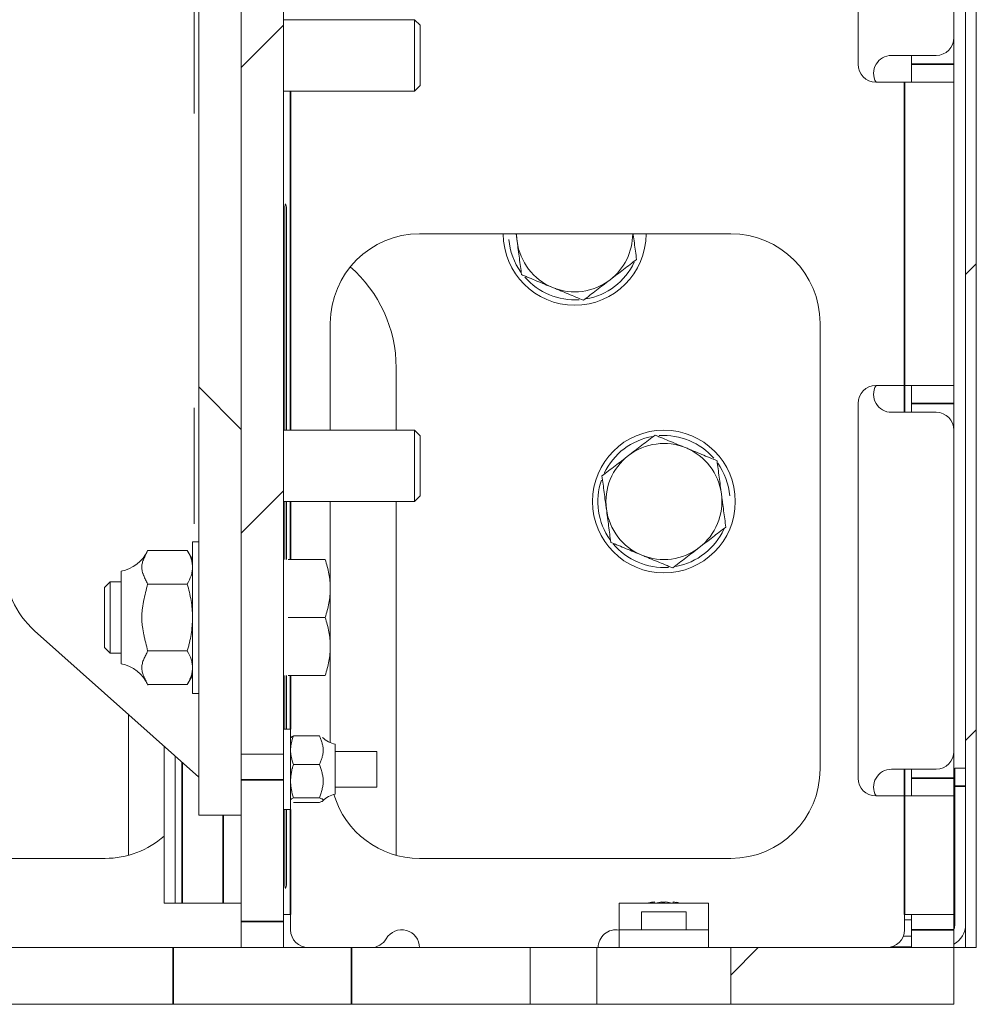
# Model space of a CAD drawing. Header units: millimetres. Extents: x 4 to 1188, y 1 to 840.
# Tile 236 of 256: x 866 to 880, y 291 to 306. Entities that reach past the tile are written whole.
import ezdxf

# ---------------------------------------------------------------- set-up
doc = ezdxf.new("R2010")
doc.units = ezdxf.units.MM
doc.layers.add('1', color=7, linetype='Continuous')

msp = doc.modelspace()

# ---------------------------------------------------------------- hatches: boundary and pattern name
at = {"layer": '1', "linetype": 'Continuous', "lineweight": 35}
h = msp.add_hatch(dxfattribs=at)
h.set_pattern_fill('ANSI31', color=154, scale=1.55, angle=-2.13e-14, style=0)
edge = h.paths.add_edge_path(flags=0)
edge.add_line((879.614, 328.182), (878.2407, 328.182))
edge.add_line((878.2407, 328.182), (878.2407, 328.342))
edge.add_line((878.2407, 328.342), (879.614, 328.342))
edge.add_arc((879.614, 328.0086), 0.3333, 0, 90, ccw=False)
edge.add_line((879.9473, 328.0086), (879.9473, 292.0753))
edge.add_line((879.9473, 292.0753), (879.7873, 292.0753))
edge.add_line((879.7873, 292.0753), (879.7873, 328.0086))
edge.add_arc((879.614, 328.0086), 0.1733, 0, 90)
h = msp.add_hatch(dxfattribs=at)
h.set_pattern_fill('ANSI31', color=154, scale=1.55, angle=-2.13e-14, style=0)
h.paths.add_polyline_path([(868.964, 294.9672), (868.964, 315.942), (869.5973, 315.942), (869.5973, 294.9672)], flags=0)
h.paths.add_polyline_path([(868.964, 325.2753), (868.964, 327.0086), (869.5973, 327.0086), (869.5973, 325.2753)], flags=0)
h = msp.add_hatch(dxfattribs=at)
h.set_pattern_fill('ANSI31', color=154, scale=1.55, angle=89.9544, style=0)
h.paths.add_polyline_path([(868.964, 294.0564), (868.3307, 294.0564), (868.3307, 310.2564), (868.964, 310.2564)], flags=0)
h = msp.add_hatch(dxfattribs=at)
h.set_pattern_fill('ANSI31', color=154, scale=1.55, angle=-2.13e-14, style=0)
h.paths.add_polyline_path([(865.2807, 292.0753), (865.2807, 291.2286), (864.2804, 291.2286), (864.2804, 292.0753)], flags=0)
h.paths.add_polyline_path([(873.2807, 291.2286), (873.2807, 292.0753), (874.281, 292.0753), (874.281, 291.2286)], flags=0)
h.paths.add_polyline_path([(862.281, 291.2286), (858.9473, 291.2286), (858.9473, 292.0753), (862.281, 292.0753)], flags=0)
h.paths.add_polyline_path([(876.2804, 292.0753), (879.614, 292.0753), (879.614, 291.2286), (876.2804, 291.2286)], flags=0)

# ---------------------------------------------------------------- linework, layer by layer
at = {"layer": '1', "color": 154, "linetype": 'Continuous', "lineweight": 13}
for p, q in [((879.7873, 292.0753), (879.7873, 328.0086)), ((879.9473, 328.0086), (879.9473, 292.0753)), ((868.964, 294.9672), (868.964, 315.942)), ((869.5973, 315.942), (869.5973, 294.9672)), ((878.1807, 310.8753), (878.1807, 305.2753)), ((879.614, 305.6753), (879.614, 310.4753)), ((868.3307, 294.0564), (868.3307, 310.2564)), ((868.964, 310.2564), (868.964, 294.0564)), ((868.264, 305.842), (868.264, 306.2753)), ((871.554, 305.942), (869.5974, 305.942)), ((871.6373, 305.8586), (871.554, 305.942)), ((871.554, 304.8753), (871.554, 305.942)), ((868.264, 304.9753), (868.264, 305.842)), ((871.6373, 305.8586), (871.6373, 304.9586)), ((879.614, 305.2753), (879.614, 305.6753)), ((878.6807, 305.4086), (879.3473, 305.4086)), ((878.9807, 305.4086), (878.9807, 305.2753)), ((878.9807, 305.0086), (878.9807, 305.2753)), ((879.614, 305.2753), (879.614, 305.0086)), ((868.264, 304.542), (868.264, 304.9753)), ((869.5974, 304.8753), (871.554, 304.8753)), ((871.554, 304.8753), (871.6373, 304.9586)), ((878.4473, 305.0086), (878.874, 305.0086)), ((878.874, 305.0086), (879.614, 305.0086)), ((879.614, 300.4753), (879.614, 305.0086)), ((869.6183, 303.142), (869.6183, 299.8086)), ((869.6405, 299.8086), (869.6405, 303.142)), ((871.6307, 302.742), (876.2807, 302.742)), ((870.2973, 299.8085), (870.2973, 301.4086)), ((877.614, 301.4086), (877.614, 294.742)), ((871.2807, 300.742), (871.2807, 299.8086)), ((878.4473, 300.4753), (878.874, 300.4753)), ((879.614, 300.4753), (878.874, 300.4753)), ((878.9807, 300.2086), (878.9807, 300.4753)), ((879.614, 300.4753), (879.614, 300.2086)), ((878.1807, 300.2086), (878.1807, 294.6086)), ((878.9807, 300.2086), (878.9807, 300.0753)), ((879.614, 299.8086), (879.614, 300.2086)), ((868.264, 299.7086), (868.264, 300.142)), ((879.3473, 300.0753), (878.6807, 300.0753)), ((871.554, 299.8086), (869.5974, 299.8086)), ((871.6373, 299.7253), (871.554, 299.8086)), ((871.554, 298.742), (871.554, 299.8086)), ((871.6373, 299.7253), (871.6373, 298.8253)), ((879.614, 295.0086), (879.614, 299.8086)), ((868.264, 298.842), (868.264, 299.7086)), ((868.264, 298.4086), (868.264, 298.842)), ((869.5974, 298.742), (871.554, 298.742)), ((869.6183, 298.7419), (869.6183, 297.8753)), ((869.6405, 297.8753), (869.6405, 298.7419)), ((870.2973, 297.8753), (870.2973, 298.742)), ((871.2807, 298.7419), (871.2807, 293.4555)), ((871.554, 298.742), (871.6373, 298.8253)), ((868.3307, 298.142), (868.2382, 298.142)), ((868.2382, 298.142), (868.2382, 297.0086)), ((867.5685, 298.0094), (868.1608, 298.0094)), ((868.2382, 297.8753), (868.1608, 298.0094)), ((870.2199, 297.8753), (869.6681, 297.8753)), ((870.2973, 297.8753), (870.2973, 297.442)), ((867.1715, 296.3153), (867.1715, 297.702)), ((867.0073, 297.542), (866.924, 297.4586)), ((867.1716, 297.542), (867.0073, 297.542)), ((867.0073, 297.0086), (867.0073, 297.542)), ((867.5685, 297.509), (868.1608, 297.509)), ((866.924, 297.4586), (866.924, 297.0086)), ((870.2973, 297.442), (870.2973, 296.5753)), ((866.924, 297.0086), (866.924, 296.5586)), ((867.0073, 296.4753), (867.0073, 297.0086)), ((868.2382, 297.0086), (868.2382, 295.8753)), ((870.2199, 297.0086), (869.6681, 297.0086)), ((868.3306, 294.6222), (865.8795, 296.8119)), ((866.924, 296.5586), (867.0073, 296.4753)), ((867.5685, 296.5083), (868.1608, 296.5083)), ((870.2973, 296.5753), (870.2973, 296.142)), ((867.0073, 296.4753), (867.1716, 296.4753)), ((868.1608, 296.0079), (868.2382, 296.142)), ((869.6183, 296.142), (869.6183, 295.342)), ((869.6405, 295.342), (869.6405, 296.142)), ((870.2199, 296.142), (869.6681, 296.142)), ((870.2973, 295.1373), (870.2973, 296.142)), ((867.5685, 296.0079), (868.1608, 296.0079)), ((868.2382, 295.8753), (868.3307, 295.8753)), ((867.2807, 293.4546), (867.2807, 295.5603)), ((869.704, 295.342), (869.5973, 295.342)), ((869.704, 294.142), (869.704, 295.342)), ((870.1362, 295.2397), (869.7457, 295.2397)), ((867.8173, 292.742), (867.8173, 295.0808)), ((870.3707, 295.0868), (870.3707, 295.1153)), ((870.3707, 294.3686), (870.3707, 295.0868)), ((870.9907, 295.0086), (870.3707, 295.0086)), ((870.9907, 295.0086), (870.9907, 294.4753)), ((879.614, 294.6086), (879.614, 295.0087)), ((867.9773, 292.742), (867.9773, 294.938)), ((869.5973, 294.9672), (868.964, 294.9672)), ((869.5973, 294.9672), (869.5973, 294.5848)), ((870.1362, 294.8121), (869.7457, 294.8121)), ((878.6807, 294.742), (879.3473, 294.742)), ((878.9807, 294.742), (878.9807, 294.6086)), ((879.6273, 294.4886), (879.6273, 294.7553)), ((879.6273, 294.7553), (879.7873, 294.7553)), ((869.5973, 294.5848), (869.5973, 292.4658)), ((878.9807, 294.342), (878.9807, 294.6086)), ((879.614, 294.6086), (879.614, 294.342)), ((870.3707, 294.4753), (870.9907, 294.4753)), ((879.6273, 292.422), (879.6273, 294.4886)), ((870.1362, 294.3143), (869.7457, 294.3143)), ((878.874, 294.342), (878.4473, 294.342)), ((878.874, 294.342), (879.614, 294.342)), ((879.614, 292.5711), (879.614, 294.342)), ((869.5973, 294.142), (869.704, 294.142)), ((869.6183, 294.142), (869.6183, 293.0086)), ((869.6405, 293.0086), (869.6405, 294.142)), ((870.1362, 294.2442), (869.7457, 294.2442)), ((868.964, 294.0564), (868.3307, 294.0564)), ((868.964, 294.0564), (868.964, 292.4658)), ((864.4807, 293.4086), (866.934, 293.4086)), ((876.2807, 293.4086), (871.6307, 293.4086)), ((867.8173, 292.742), (867.9773, 292.742)), ((867.9773, 292.742), (868.084, 292.742)), ((868.084, 292.742), (868.6973, 292.742)), ((868.964, 292.742), (868.6973, 292.742)), ((874.614, 292.342), (874.614, 292.742)), ((874.614, 292.742), (875.9473, 292.742)), ((875.1438, 292.742), (875.1413, 292.759)), ((875.2519, 292.7439), (875.2515, 292.759)), ((875.4176, 292.742), (875.42, 292.759)), ((875.9473, 292.342), (875.9473, 292.742)), ((869.5973, 292.5711), (869.704, 292.5711)), ((869.704, 292.342), (869.704, 292.5711)), ((874.9473, 292.342), (874.9473, 292.6086)), ((874.9473, 292.6086), (875.614, 292.6086)), ((875.614, 292.6086), (875.614, 292.342)), ((879.614, 292.5711), (878.874, 292.5711)), ((878.874, 292.342), (878.874, 292.5711)), ((878.9807, 292.342), (878.9807, 292.5711)), ((879.614, 292.342), (879.614, 292.5711)), ((868.964, 292.0753), (868.964, 292.4658)), ((869.5973, 292.4658), (869.5973, 292.0753)), ((878.9807, 292.4916), (878.874, 292.4916)), ((874.614, 292.0753), (874.614, 292.342)), ((874.614, 292.342), (875.9473, 292.342)), ((875.9473, 292.0753), (875.9473, 292.342)), ((878.9807, 292.2486), (878.8572, 292.2486)), ((878.9807, 292.0753), (878.9807, 292.342)), ((879.614, 292.342), (879.614, 292.0753)), ((867.9473, 292.0753), (865.2807, 292.0753)), ((870.614, 292.0753), (867.9473, 292.0753)), ((873.2807, 292.0753), (870.614, 292.0753)), ((873.2807, 291.2286), (873.2807, 292.0753)), ((873.2807, 292.0753), (874.281, 292.0753)), ((874.281, 292.0753), (874.281, 291.2286)), ((876.2804, 292.0753), (874.281, 292.0753)), ((876.2804, 292.0753), (879.614, 292.0753)), ((876.2804, 291.2286), (876.2804, 292.0753)), ((878.9807, 292.0886), (878.6906, 292.0886)), ((879.614, 292.0753), (879.614, 291.2286)), ((879.7873, 292.0753), (879.614, 292.0753)), ((879.9473, 292.0753), (879.7873, 292.0753)), ((867.9473, 291.2286), (865.2807, 291.2286)), ((870.614, 291.2286), (867.9473, 291.2286)), ((873.2807, 291.2286), (870.614, 291.2286)), ((874.281, 291.2286), (873.2807, 291.2286)), ((876.2804, 291.2286), (874.281, 291.2286)), ((879.614, 291.2286), (876.2804, 291.2286))]:
    msp.add_line(p, q, dxfattribs=at)
at = {"layer": '1', "color": 154, "linetype": 'Continuous', "lineweight": 35}
for p, q in [((878.9807, 305.2753), (879.614, 305.2753)), ((869.704, 304.8755), (869.704, 299.8091)), ((878.874, 300.4753), (878.874, 305.0086)), ((878.874, 300.4753), (878.874, 300.0752)), ((879.614, 300.2086), (878.9807, 300.2086)), ((869.704, 298.7423), (869.704, 297.8753)), ((869.704, 296.1423), (869.704, 295.3424)), ((868.084, 292.742), (868.084, 294.843)), ((878.874, 294.742), (878.874, 294.3421)), ((869.5973, 294.5848), (868.964, 294.5848)), ((878.9807, 294.6086), (879.614, 294.6086)), ((879.7873, 294.4886), (879.6273, 294.4886)), ((878.874, 292.5711), (878.874, 294.342)), ((869.704, 294.142), (869.704, 292.5711)), ((868.6973, 294.0566), (868.6973, 292.742)), ((868.964, 292.4658), (869.5973, 292.4658)), ((878.9807, 292.342), (879.614, 292.342)), ((867.9473, 291.2286), (867.9473, 292.0753)), ((870.614, 291.2286), (870.614, 292.0753))]:
    msp.add_line(p, q, dxfattribs=at)
at = {"layer": '1', "color": 154, "linetype": 'Continuous', "lineweight": 13}
msp.add_circle((875.2807, 298.742), 1.0667, dxfattribs=at)
for centre, radius, start, end in [((879.3473, 305.6753), 0.2667, 270, 0), ((878.6807, 305.142), 0.2667, 90, 209.99766), ((878.4473, 305.2753), 0.2667, 180, 270), ((871.6307, 301.4086), 1.3333, 90, 180), ((873.9473, 302.742), 1.0667, 180, 0), ((873.9473, 302.742), 0.8667, 179.99922, 187.55172), ((873.9473, 302.742), 0.8667, 307.55172, 359.99922), ((876.2807, 301.4086), 1.3333, 0, 90), ((873.9473, 302.742), 0.9867, 185, 215.50469), ((873.9473, 302.742), 0.8667, 187.55172, 247.55172), ((869.2807, 300.742), 2, 0, 48.97125), ((873.9473, 302.742), 0.9867, 279.82812, 334.45547), ((873.9473, 302.742), 0.9867, 220.97344, 274.00391), ((873.9473, 302.742), 0.8667, 247.55172, 307.55172), ((878.4473, 300.2086), 0.2667, 90, 180), ((878.6807, 300.342), 0.2667, 150.00234, 270), ((879.3473, 299.8086), 0.2667, 0, 90), ((875.2807, 298.742), 0.9867, 99.82812, 154.45547), ((875.2807, 298.742), 0.9867, 40.97344, 94.00391), ((875.2807, 298.742), 0.8667, 67.55172, 127.55172), ((875.2807, 298.742), 0.8667, 127.55172, 187.55172), ((875.2807, 298.742), 0.8667, 7.55172, 67.55172), ((875.2807, 298.742), 0.9867, 5, 35.50469), ((875.2807, 298.742), 0.9867, 161.18203, 215.44844), ((875.2807, 298.742), 0.8667, 307.55172, 7.55172), ((875.2807, 298.742), 0.8667, 187.55172, 247.55172), ((875.2807, 298.742), 0.9867, 280.54844, 335.14844), ((875.2807, 298.742), 0.9867, 219.92187, 273.89297), ((867.076, 298.2353), 0.5418, 280.15509, 335.37753), ((875.2807, 298.742), 0.8667, 247.55172, 307.55172), ((866.7678, 297.8063), 1.3333, 180, 228.22332), ((867.076, 295.782), 0.5418, 23.63665, 79.84491), ((870.4304, 295.4486), 0.3386, 222.92077, 259.84491), ((879.3473, 295.0086), 0.2667, 270, 0), ((876.2807, 294.742), 1.3333, 270, 0), ((878.6807, 294.4753), 0.2667, 90, 209.99766), ((878.4473, 294.6086), 0.2667, 180, 270), ((870.4304, 294.0353), 0.3386, 100.15509, 136.6412), ((871.6307, 294.742), 1.3333, 196.43766, 270), ((866.934, 294.742), 1.3333, 270, 311.49141), ((875.2807, 291.7157), 1.0529, 100.00094, 102.72697), ((875.2807, 291.7157), 1.0529, 77.07733, 79.99906), ((879.454, 292.422), 0.3333, 298.68609, 0), ((879.454, 292.422), 0.1733, 337.37906, 0), ((869.9707, 292.342), 0.2667, 180, 270), ((871.364, 292.0753), 0.2667, 0, 150), ((874.564, 292.0753), 0.2667, 79.19531, 180), ((878.6073, 292.342), 0.2667, 270, 0), ((870.9021, 292.342), 0.2667, 270, 330)]:
    msp.add_arc(centre, radius, start, end, dxfattribs=at)
for centre, major_axis, ratio, start_param, end_param in [((875.2881, 291.7166), (0.1312, -1.0447), 0.5439479, 3.1691735, 3.2777879), ((875.2855, 291.7166), (0.1987, -1.034), 0.832583, 3.078709, 3.1288536), ((875.2758, 291.7166), (0.1987, 1.034), 0.832583, 0.2544159, 0.3630303), ((875.2881, 291.7166), (0.1312, -1.0447), 0.5439479, 2.9274966, 2.9776413), ((875.2733, 291.7166), (0.1312, 1.0447), 0.5439479, 0.1639514, 0.2634129), ((875.2855, 291.7166), (0.1987, -1.034), 0.832583, 2.7785623, 2.8871767), ((875.2758, 291.7166), (0.1987, 1.034), 0.832583, 6.2374546, 6.346069)]:
    msp.add_ellipse(centre, major_axis=major_axis, ratio=ratio, start_param=start_param, end_param=end_param, dxfattribs=at)
for points in [[(869.6405, 303.142), (869.6316, 303.2093), (869.6242, 303.2093), (869.6183, 303.142)], [(869.6183, 293.0086), (869.6249, 292.9413), (869.6325, 292.9413), (869.6405, 293.0086)]]:
    msp.add_open_spline(points, degree=3, dxfattribs=at)
for points, knots in [([(873.0882, 302.6281), (873.0868, 302.6386), (873.0854, 302.6491), (873.0826, 302.6702), (873.0812, 302.6808), (873.0775, 302.7085), (873.0753, 302.7256), (873.073, 302.7427)], [0, 0, 0, 0, 0.2754821, 0.2754821, 0.5509642, 0.5509642, 1, 1, 1, 1]), ([(874.8217, 302.7413), (874.8222, 302.7374), (874.8227, 302.7335), (874.8288, 302.6878), (874.8343, 302.6463), (874.8507, 302.5224), (874.8615, 302.4408), (874.8723, 302.3598)], [0, 0, 0, 0, 0.0299111, 0.0299111, 0.3532741, 0.3532741, 1, 1, 1, 1]), ([(873.154, 302.132), (873.1432, 302.2132), (873.1324, 302.2949), (873.1159, 302.4188), (873.1104, 302.4603), (873.0994, 302.5438), (873.0938, 302.5858), (873.0882, 302.6281)], [0, 0, 0, 0, 0.5, 0.5, 0.75, 0.75, 1, 1, 1, 1]), ([(874.8723, 302.3598), (874.8074, 302.3099), (874.742, 302.2597), (874.6429, 302.1835), (874.6097, 302.158), (874.5429, 302.1067), (874.5094, 302.0808), (874.4756, 302.0549)], [0, 0, 0, 0, 0.5, 0.5, 0.75, 0.75, 1, 1, 1, 1]), ([(873.6164, 301.941), (873.5773, 301.9571), (873.5383, 301.9732), (873.4606, 302.0053), (873.4219, 302.0213), (873.3448, 302.0532), (873.3064, 302.0691), (873.2585, 302.0888), (873.2489, 302.0928), (873.2298, 302.1007), (873.2202, 302.1046), (873.1917, 302.1164), (873.1728, 302.1242), (873.154, 302.132)], [0, 0, 0, 0, 0.25, 0.25, 0.5, 0.5, 0.75, 0.75, 0.8125, 0.8125, 0.875, 0.875, 1, 1, 1, 1]), ([(874.0789, 301.7499), (874.0415, 301.7653), (874.0038, 301.7809), (873.928, 301.8122), (873.8897, 301.828), (873.8126, 301.8599), (873.7737, 301.876), (873.7245, 301.8963), (873.7146, 301.9004), (873.6949, 301.9085), (873.6851, 301.9126), (873.6556, 301.9248), (873.636, 301.9329), (873.6164, 301.941)], [0, 0, 0, 0, 0.25, 0.25, 0.5, 0.5, 0.75, 0.75, 0.8125, 0.8125, 0.875, 0.875, 1, 1, 1, 1]), ([(874.4756, 302.0549), (874.4671, 302.0484), (874.4587, 302.0419), (874.4418, 302.0289), (874.4334, 302.0224), (874.4081, 302.003), (874.3914, 301.9901), (874.3412, 301.9516), (874.308, 301.926), (874.2089, 301.8498), (874.1436, 301.7997), (874.0789, 301.7499)], [0, 0, 0, 0, 0.0625, 0.0625, 0.125, 0.125, 0.25, 0.25, 0.5, 0.5, 1, 1, 1, 1]), ([(874.7525, 299.4291), (874.7609, 299.4355), (874.7693, 299.442), (874.7862, 299.455), (874.7946, 299.4615), (874.8199, 299.4809), (874.8367, 299.4938), (874.8868, 299.5324), (874.9201, 299.5579), (875.0192, 299.6341), (875.0844, 299.6843), (875.1492, 299.734)], [0, 0, 0, 0, 0.0625, 0.0625, 0.125, 0.125, 0.25, 0.25, 0.5, 0.5, 1, 1, 1, 1]), ([(875.1492, 299.734), (875.168, 299.7262), (875.1869, 299.7184), (875.2154, 299.7066), (875.225, 299.7027), (875.2441, 299.6948), (875.2537, 299.6908), (875.3016, 299.671), (875.34, 299.6552), (875.4171, 299.6233), (875.4558, 299.6073), (875.5335, 299.5752), (875.5725, 299.5591), (875.6116, 299.543)], [0, 0, 0, 0, 0.125, 0.125, 0.1875, 0.1875, 0.25, 0.25, 0.5, 0.5, 0.75, 0.75, 1, 1, 1, 1]), ([(874.3558, 299.1241), (874.4207, 299.174), (874.486, 299.2242), (874.5851, 299.3004), (874.6183, 299.3259), (874.6851, 299.3773), (874.7187, 299.4031), (874.7525, 299.4291)], [0, 0, 0, 0, 0.5, 0.5, 0.75, 0.75, 1, 1, 1, 1]), ([(875.6116, 299.543), (875.6312, 299.5349), (875.6508, 299.5268), (875.6803, 299.5146), (875.6901, 299.5105), (875.7098, 299.5024), (875.7197, 299.4983), (875.7689, 299.478), (875.8078, 299.4619), (875.885, 299.43), (875.9232, 299.4142), (875.999, 299.3829), (876.0367, 299.3673), (876.0741, 299.3519)], [0, 0, 0, 0, 0.125, 0.125, 0.1875, 0.1875, 0.25, 0.25, 0.5, 0.5, 0.75, 0.75, 1, 1, 1, 1]), ([(876.0741, 299.3519), (876.0848, 299.2707), (876.0957, 299.189), (876.1121, 299.0651), (876.1176, 299.0236), (876.1287, 298.9401), (876.1342, 298.8981), (876.1398, 298.8559)], [0, 0, 0, 0, 0.5, 0.5, 0.75, 0.75, 1, 1, 1, 1]), ([(874.4215, 298.6281), (874.4201, 298.6386), (874.4187, 298.6491), (874.4159, 298.6702), (874.4145, 298.6808), (874.4104, 298.7124), (874.4076, 298.7334), (874.3993, 298.7961), (874.3937, 298.8376), (874.3773, 298.9615), (874.3665, 299.0431), (874.3558, 299.1241)], [0, 0, 0, 0, 0.0625, 0.0625, 0.125, 0.125, 0.25, 0.25, 0.5, 0.5, 1, 1, 1, 1]), ([(876.1398, 298.8559), (876.1412, 298.8453), (876.1426, 298.8348), (876.1454, 298.8137), (876.1468, 298.8031), (876.151, 298.7715), (876.1538, 298.7506), (876.1621, 298.6878), (876.1676, 298.6463), (876.184, 298.5224), (876.1949, 298.4408), (876.2056, 298.3598)], [0, 0, 0, 0, 0.0625, 0.0625, 0.125, 0.125, 0.25, 0.25, 0.5, 0.5, 1, 1, 1, 1]), ([(874.4873, 298.132), (874.4765, 298.2132), (874.4657, 298.2949), (874.4493, 298.4188), (874.4438, 298.4603), (874.4327, 298.5438), (874.4271, 298.5858), (874.4215, 298.6281)], [0, 0, 0, 0, 0.5, 0.5, 0.75, 0.75, 1, 1, 1, 1]), ([(876.2056, 298.3598), (876.1407, 298.3099), (876.0753, 298.2597), (875.9763, 298.1835), (875.9431, 298.158), (875.8763, 298.1067), (875.8427, 298.0808), (875.8089, 298.0549)], [0, 0, 0, 0, 0.5, 0.5, 0.75, 0.75, 1, 1, 1, 1]), ([(874.9497, 297.941), (874.9106, 297.9571), (874.8716, 297.9732), (874.794, 298.0053), (874.7553, 298.0213), (874.6781, 298.0532), (874.6397, 298.0691), (874.5918, 298.0888), (874.5822, 298.0928), (874.5631, 298.1007), (874.5536, 298.1046), (874.525, 298.1164), (874.5061, 298.1242), (874.4873, 298.132)], [0, 0, 0, 0, 0.25, 0.25, 0.5, 0.5, 0.75, 0.75, 0.8125, 0.8125, 0.875, 0.875, 1, 1, 1, 1]), ([(867.5685, 298.0094), (867.5591, 297.9889), (867.549, 297.9684), (867.5291, 297.9275), (867.5194, 297.9071), (867.5022, 297.866), (867.4947, 297.8454), (867.4869, 297.8144), (867.4848, 297.804), (867.4819, 297.7832), (867.4811, 297.7728), (867.4808, 297.7518), (867.4814, 297.7413), (867.4838, 297.7203), (867.4857, 297.7097), (867.4906, 297.6885), (867.4937, 297.6779), (867.4991, 297.6619), (867.501, 297.6565), (867.505, 297.6459), (867.5071, 297.6406), (867.518, 297.6141), (867.5281, 297.5931), (867.5484, 297.5511), (867.5588, 297.5301), (867.5685, 297.509)], [0, 0, 0, 0, 0.125, 0.125, 0.25, 0.25, 0.375, 0.375, 0.4375, 0.4375, 0.5, 0.5, 0.5625, 0.5625, 0.625, 0.625, 0.6875, 0.6875, 0.71875, 0.71875, 0.75, 0.75, 0.875, 0.875, 1, 1, 1, 1]), ([(868.1608, 298.0094), (868.1844, 297.9684), (868.2039, 297.9272), (868.2241, 297.8647), (868.2293, 297.8438), (868.2364, 297.8017), (868.2382, 297.7805), (868.2382, 297.7592)], [0, 0, 0, 0, 0.5, 0.5, 0.75, 0.75, 1, 1, 1, 1]), ([(875.8089, 298.0549), (875.8005, 298.0484), (875.792, 298.0419), (875.7752, 298.0289), (875.7667, 298.0224), (875.7415, 298.003), (875.7247, 297.9901), (875.6745, 297.9516), (875.6413, 297.926), (875.5422, 297.8498), (875.4769, 297.7997), (875.4122, 297.7499)], [0, 0, 0, 0, 0.0625, 0.0625, 0.125, 0.125, 0.25, 0.25, 0.5, 0.5, 1, 1, 1, 1]), ([(870.2973, 297.442), (870.2973, 297.4512), (870.2972, 297.4604), (870.2968, 297.4788), (870.2964, 297.488), (870.2951, 297.5156), (870.2937, 297.5339), (870.2884, 297.5887), (870.2832, 297.625), (870.263, 297.7333), (870.2435, 297.8046), (870.2199, 297.8753)], [0, 0, 0, 0, 0.0625, 0.0625, 0.125, 0.125, 0.25, 0.25, 0.5, 0.5, 1, 1, 1, 1]), ([(875.4122, 297.7499), (875.3748, 297.7653), (875.3372, 297.7809), (875.2613, 297.8122), (875.2231, 297.828), (875.1459, 297.8599), (875.107, 297.876), (875.0578, 297.8963), (875.048, 297.9004), (875.0283, 297.9085), (875.0184, 297.9126), (874.9889, 297.9248), (874.9693, 297.9329), (874.9497, 297.941)], [0, 0, 0, 0, 0.25, 0.25, 0.5, 0.5, 0.75, 0.75, 0.8125, 0.8125, 0.875, 0.875, 1, 1, 1, 1]), ([(868.2382, 297.7592), (868.2382, 297.7539), (868.2381, 297.7486), (868.2376, 297.7379), (868.2373, 297.7326), (868.2359, 297.7167), (868.2346, 297.7061), (868.2293, 297.6744), (868.224, 297.6535), (868.2038, 297.591), (868.1844, 297.5498), (868.1608, 297.509)], [0, 0, 0, 0, 0.0625, 0.0625, 0.125, 0.125, 0.25, 0.25, 0.5, 0.5, 1, 1, 1, 1]), ([(867.5685, 297.509), (867.5587, 297.4665), (867.5483, 297.4242), (867.5277, 297.3395), (867.5177, 297.2971), (867.5046, 297.2332), (867.5005, 297.2119), (867.4934, 297.169), (867.4903, 297.1475), (867.4853, 297.1043), (867.4835, 297.0827), (867.4817, 297.05), (867.4813, 297.0391), (867.481, 297.0226), (867.4809, 297.0165), (867.4809, 297.0101), (867.4809, 297.0093), (867.4809, 297.0089), (867.4809, 297.0088), (867.4809, 297.0083), (867.4809, 297.0066), (867.4809, 297.0024), (867.4812, 296.9777), (867.4822, 296.9545), (867.4853, 296.9133), (867.4875, 296.8928), (867.4955, 296.8314), (867.503, 296.7908), (867.5158, 296.7301), (867.5204, 296.7098), (867.5298, 296.6695), (867.5346, 296.6493), (867.5493, 296.5889), (867.5592, 296.5486), (867.5685, 296.5083)], [0, 0, 0, 0, 0.125, 0.125, 0.25, 0.25, 0.3125, 0.3125, 0.375, 0.375, 0.4375, 0.4375, 0.46875, 0.46875, 0.484375, 0.4863281, 0.4868164, 0.4868164, 0.4873047, 0.4873047, 0.4882813, 0.4921875, 0.5, 0.5625, 0.5625, 0.625, 0.625, 0.75, 0.75, 0.8125, 0.8125, 0.875, 0.875, 1, 1, 1, 1]), ([(868.1608, 297.509), (868.1725, 297.4685), (868.1832, 297.4278), (868.2021, 297.3457), (868.2104, 297.3044), (868.2239, 297.2209), (868.2292, 297.1788), (868.2337, 297.1255), (868.2345, 297.1149), (868.2358, 297.0936), (868.2364, 297.0829), (868.2377, 297.051), (868.2382, 297.0298), (868.2382, 297.0086)], [0, 0, 0, 0, 0.25, 0.25, 0.5, 0.5, 0.75, 0.75, 0.8125, 0.8125, 0.875, 0.875, 1, 1, 1, 1]), ([(870.2199, 297.0086), (870.2436, 297.0795), (870.263, 297.1509), (870.2832, 297.2591), (870.2885, 297.2954), (870.2955, 297.3684), (870.2973, 297.405), (870.2973, 297.442)], [0, 0, 0, 0, 0.5, 0.5, 0.75, 0.75, 1, 1, 1, 1]), ([(868.2382, 297.0086), (868.2382, 296.9663), (868.2364, 296.9241), (868.2294, 296.8401), (868.2242, 296.7982), (868.2107, 296.7148), (868.2025, 296.6732), (868.1905, 296.6213), (868.1881, 296.611), (868.183, 296.5903), (868.1804, 296.58), (868.1723, 296.5491), (868.1667, 296.5286), (868.1608, 296.5083)], [0, 0, 0, 0, 0.25, 0.25, 0.5, 0.5, 0.75, 0.75, 0.8125, 0.8125, 0.875, 0.875, 1, 1, 1, 1]), ([(870.2973, 296.5753), (870.2973, 296.5845), (870.2972, 296.5937), (870.2968, 296.6121), (870.2964, 296.6214), (870.2951, 296.6489), (870.2937, 296.6673), (870.2884, 296.7221), (870.2832, 296.7584), (870.263, 296.8666), (870.2435, 296.9379), (870.2199, 297.0086)], [0, 0, 0, 0, 0.0625, 0.0625, 0.125, 0.125, 0.25, 0.25, 0.5, 0.5, 1, 1, 1, 1]), ([(867.5685, 296.5083), (867.5591, 296.4878), (867.549, 296.4673), (867.5291, 296.4264), (867.5194, 296.4059), (867.5022, 296.3649), (867.4947, 296.3443), (867.4869, 296.3133), (867.4848, 296.3029), (867.4819, 296.2821), (867.4811, 296.2717), (867.4808, 296.2507), (867.4814, 296.2402), (867.4838, 296.2192), (867.4857, 296.2086), (867.4906, 296.1874), (867.4937, 296.1768), (867.4991, 296.1608), (867.501, 296.1554), (867.505, 296.1448), (867.5071, 296.1395), (867.518, 296.113), (867.5281, 296.092), (867.5484, 296.05), (867.5588, 296.029), (867.5685, 296.0079)], [0, 0, 0, 0, 0.125, 0.125, 0.25, 0.25, 0.375, 0.375, 0.4375, 0.4375, 0.5, 0.5, 0.5625, 0.5625, 0.625, 0.625, 0.6875, 0.6875, 0.71875, 0.71875, 0.75, 0.75, 0.875, 0.875, 1, 1, 1, 1]), ([(868.1608, 296.5083), (868.1844, 296.4673), (868.2039, 296.4261), (868.2241, 296.3636), (868.2293, 296.3427), (868.2364, 296.3006), (868.2382, 296.2794), (868.2382, 296.2581)], [0, 0, 0, 0, 0.5, 0.5, 0.75, 0.75, 1, 1, 1, 1]), ([(870.2199, 296.142), (870.2436, 296.2128), (870.263, 296.2842), (870.2832, 296.3925), (870.2885, 296.4287), (870.2955, 296.5017), (870.2973, 296.5384), (870.2973, 296.5753)], [0, 0, 0, 0, 0.5, 0.5, 0.75, 0.75, 1, 1, 1, 1]), ([(868.2382, 296.2581), (868.2382, 296.2528), (868.2381, 296.2474), (868.2376, 296.2368), (868.2373, 296.2315), (868.2359, 296.2155), (868.2346, 296.205), (868.2293, 296.1733), (868.224, 296.1524), (868.2038, 296.0899), (868.1844, 296.0487), (868.1608, 296.0079)], [0, 0, 0, 0, 0.0625, 0.0625, 0.125, 0.125, 0.25, 0.25, 0.5, 0.5, 1, 1, 1, 1]), ([(869.7457, 295.2397), (869.733, 295.234), (869.7225, 295.2282), (869.7116, 295.2194), (869.7088, 295.2165), (869.705, 295.2106), (869.704, 295.2076), (869.704, 295.2047)], [0, 0, 0, 0, 0.5, 0.5, 0.75, 0.75, 1, 1, 1, 1]), ([(869.704, 295.0259), (869.704, 295.035), (869.7043, 295.0441), (869.7052, 295.0622), (869.706, 295.0713), (869.7088, 295.0983), (869.7116, 295.1162), (869.7225, 295.1696), (869.733, 295.2048), (869.7457, 295.2397)], [0, 0, 0, 0, 0.125, 0.125, 0.25, 0.25, 0.5, 0.5, 1, 1, 1, 1]), ([(870.1362, 294.8121), (870.1426, 294.8296), (870.1491, 294.8471), (870.1618, 294.8821), (870.1679, 294.8997), (870.1786, 294.9351), (870.1832, 294.9529), (870.1881, 294.9799), (870.1893, 294.989), (870.191, 295.0072), (870.1915, 295.0164), (870.1915, 295.028), (870.1915, 295.0304), (870.1913, 295.035), (870.1911, 295.0419), (870.1906, 295.0488), (870.1893, 295.0625), (870.1881, 295.0716), (870.1833, 295.0987), (870.1787, 295.1166), (870.1679, 295.152), (870.1618, 295.1696), (870.1491, 295.2047), (870.1426, 295.2222), (870.1362, 295.2397)], [0, 0, 0, 0, 0.125, 0.125, 0.25, 0.25, 0.375, 0.375, 0.4375, 0.4375, 0.5, 0.5, 0.515625, 0.515625, 0.53125, 0.5625, 0.5625, 0.625, 0.625, 0.75, 0.75, 0.875, 0.875, 1, 1, 1, 1]), ([(869.7457, 294.8121), (869.733, 294.8471), (869.7225, 294.8823), (869.7116, 294.9357), (869.7088, 294.9536), (869.705, 294.9896), (869.704, 295.0077), (869.704, 295.0259)], [0, 0, 0, 0, 0.5, 0.5, 0.75, 0.75, 1, 1, 1, 1]), ([(869.704, 294.5632), (869.704, 294.5843), (869.705, 294.6052), (869.7088, 294.647), (869.7116, 294.6678), (869.7188, 294.7094), (869.7233, 294.7301), (869.7297, 294.7558), (869.731, 294.761), (869.7338, 294.7713), (869.738, 294.7867), (869.7425, 294.8019), (869.7457, 294.8121)], [0, 0, 0, 0, 0.25, 0.25, 0.5, 0.5, 0.75, 0.75, 0.8125, 0.8125, 0.875, 1, 1, 1, 1]), ([(870.1362, 294.3143), (870.1426, 294.3348), (870.1491, 294.3552), (870.1618, 294.396), (870.168, 294.4165), (870.1787, 294.4578), (870.1833, 294.4785), (870.1881, 294.5101), (870.1894, 294.5207), (870.1906, 294.5367), (870.1911, 294.5447), (870.1914, 294.5528), (870.1915, 294.5582), (870.1915, 294.5609), (870.1915, 294.5744), (870.191, 294.5851), (870.1893, 294.6063), (870.188, 294.6168), (870.1832, 294.6483), (870.1786, 294.669), (870.1679, 294.7101), (870.1618, 294.7306), (870.1491, 294.7713), (870.1425, 294.7917), (870.1362, 294.8121)], [0, 0, 0, 0, 0.125, 0.125, 0.25, 0.25, 0.375, 0.375, 0.4375, 0.4375, 0.46875, 0.484375, 0.484375, 0.5, 0.5, 0.5625, 0.5625, 0.625, 0.625, 0.75, 0.75, 0.875, 0.875, 1, 1, 1, 1]), ([(869.7457, 294.3143), (869.7331, 294.3546), (869.7226, 294.3953), (869.7117, 294.4576), (869.7088, 294.4786), (869.7064, 294.5051), (869.706, 294.5104), (869.7053, 294.521), (869.705, 294.5263), (869.7043, 294.5421), (869.704, 294.5527), (869.704, 294.5632)], [0, 0, 0, 0, 0.5, 0.5, 0.75, 0.75, 0.8125, 0.8125, 0.875, 0.875, 1, 1, 1, 1]), ([(869.704, 294.2793), (869.704, 294.2807), (869.7043, 294.2822), (869.7052, 294.2852), (869.706, 294.2867), (869.7088, 294.2911), (869.7116, 294.2941), (869.7225, 294.3028), (869.733, 294.3086), (869.7457, 294.3143)], [0, 0, 0, 0, 0.125, 0.125, 0.25, 0.25, 0.5, 0.5, 1, 1, 1, 1]), ([(870.1362, 294.2442), (870.1426, 294.2471), (870.1491, 294.2499), (870.1618, 294.2557), (870.1679, 294.2586), (870.1786, 294.2644), (870.1832, 294.2673), (870.1881, 294.2717), (870.1893, 294.2732), (870.191, 294.2762), (870.1915, 294.2777), (870.1915, 294.2796), (870.1915, 294.28), (870.1913, 294.2807), (870.1911, 294.2819), (870.1906, 294.283), (870.1893, 294.2853), (870.1881, 294.2868), (870.1833, 294.2912), (870.1787, 294.2941), (870.1679, 294.2999), (870.1618, 294.3028), (870.1491, 294.3086), (870.1426, 294.3114), (870.1362, 294.3143)], [0, 0, 0, 0, 0.125, 0.125, 0.25, 0.25, 0.375, 0.375, 0.4375, 0.4375, 0.5, 0.5, 0.515625, 0.515625, 0.53125, 0.5625, 0.5625, 0.625, 0.625, 0.75, 0.75, 0.875, 0.875, 1, 1, 1, 1])]:
    msp.add_open_spline(points, degree=3, knots=knots, dxfattribs=at)

doc.saveas('drawing.dxf')
